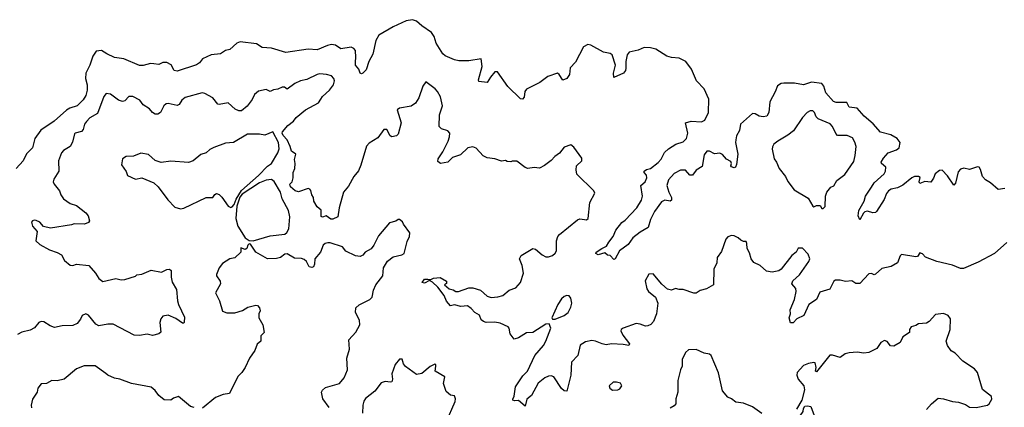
# Model space of a CAD drawing. Extents: x 2323203 to 2567568, y 883585 to 1022917.
# Tile 196 of 256: x 2468860 to 2476391, y 1013310 to 1016274. Entities that reach past the tile are written whole.
import ezdxf

# ---------------------------------------------------------------- set-up
doc = ezdxf.new("R2010")
doc.units = 0

msp = doc.modelspace()

# ---------------------------------------------------------------- linework, layer by layer
at = {"layer": '0CON10XD'}
for points in [[(2476395, 1014983.8), (2476344.2, 1014974.2), (2476286.2, 1015025), (2476248.1, 1015048.1), (2476224.1, 1015074.1), (2476208.3, 1015128.3), (2476197.5, 1015145), (2476185, 1015147.5), (2476125, 1015128.9), (2476082.2, 1015137.8), (2476055, 1015131.1), (2476038.7, 1015111.3), (2476017.4, 1015022.6), (2476005, 1015008.8), (2475955, 1015080), (2475915, 1015122.9), (2475895, 1015120.6), (2475861.4, 1015095), (2475848.9, 1015061.1), (2475827.5, 1015032.5), (2475782.5, 1015037.5), (2475745, 1015021.2), (2475740, 1015035), (2475746.1, 1015066.1), (2475735.6, 1015075.6), (2475705, 1015074.3), (2475682.5, 1015065), (2475615, 1015008.1), (2475575, 1014989.2), (2475525, 1014977.7), (2475505.6, 1014965), (2475489.1, 1014945), (2475471.9, 1014898.1), (2475414.2, 1014805.8), (2475405, 1014798.8), (2475385, 1014797.5), (2475345, 1014808.6), (2475325, 1014804.3), (2475312.9, 1014795), (2475285, 1014743.3), (2475273, 1014773), (2475276.9, 1014815), (2475320, 1014885), (2475328.6, 1014925), (2475375, 1014993.8), (2475395.6, 1015025), (2475470.9, 1015095), (2475482.7, 1015115), (2475485.6, 1015145.6), (2475451.2, 1015175), (2475450, 1015185), (2475466.9, 1015215), (2475501.4, 1015255), (2475565, 1015277.5), (2475585.6, 1015295), (2475593.6, 1015335), (2475571.2, 1015365), (2475522.9, 1015392.9), (2475443.8, 1015413.8), (2475387.4, 1015477.4), (2475319, 1015535), (2475265, 1015596.5), (2475204.1, 1015604.1), (2475185, 1015640), (2475105, 1015641.3), (2475085, 1015647.5), (2475024.4, 1015714.4), (2475010.6, 1015765), (2474995, 1015785.2), (2474915, 1015795.2), (2474855, 1015775.6), (2474785, 1015788.9), (2474705, 1015789.4), (2474684.3, 1015785), (2474655, 1015768.2), (2474637.1, 1015722.9), (2474597.5, 1015645), (2474588.6, 1015565), (2474575, 1015536.7), (2474545, 1015530), (2474515, 1015537.1), (2474485, 1015554.4), (2474465, 1015555.6), (2474372, 1015475), (2474364.7, 1015425.3), (2474341.9, 1015385), (2474336.1, 1015356.1), (2474334.2, 1015335), (2474351.4, 1015245), (2474343, 1015167), (2474335, 1015146.7), (2474325, 1015140), (2474305, 1015148.8), (2474298.8, 1015155), (2474304.4, 1015175), (2474298.8, 1015188.8), (2474265, 1015206.2), (2474235, 1015243.1), (2474215, 1015252.5), (2474175, 1015248.8), (2474135, 1015268.8), (2474115, 1015267.1), (2474095, 1015241.2), (2474078.9, 1015151.1), (2474035, 1015122.5), (2474005, 1015085.7), (2473985, 1015084.4), (2473952.2, 1015122.2), (2473915, 1015124.2), (2473865, 1015098.6), (2473822, 1015048), (2473810.4, 1015005), (2473823.6, 1014953.6), (2473844.3, 1014915), (2473845.7, 1014894.3), (2473834.1, 1014885.9), (2473795, 1014892.5), (2473769, 1014881), (2473715, 1014806), (2473684.4, 1014745), (2473665.6, 1014684.4), (2473605, 1014649.4), (2473550, 1014605), (2473513.1, 1014555), (2473448, 1014505), (2473415, 1014446.2), (2473405, 1014441.2), (2473375, 1014470), (2473355, 1014472.5), (2473335, 1014490), (2473285, 1014476.7), (2473267.5, 1014485), (2473270, 1014495), (2473311.2, 1014525), (2473349.2, 1014540.8), (2473365, 1014573.3), (2473398.8, 1014615), (2473418.8, 1014665), (2473465, 1014722), (2473489.8, 1014740.2), (2473580.9, 1014835), (2473615.3, 1014894.7), (2473624.5, 1014925), (2473610, 1015005), (2473643.8, 1015035), (2473656.4, 1015063.6), (2473653.1, 1015085), (2473635.7, 1015105), (2473635.7, 1015115), (2473655, 1015127.8), (2473685, 1015135.8), (2473742.5, 1015182.5), (2473765, 1015207.5), (2473791.7, 1015258.3), (2473823, 1015287), (2473877.6, 1015322.4), (2473935, 1015340.9), (2473960.9, 1015365), (2473971.2, 1015405), (2473952.5, 1015485), (2473995, 1015498.6), (2474075, 1015492.3), (2474100, 1015505), (2474128.5, 1015565), (2474131.2, 1015665), (2474095, 1015745.7), (2474037, 1015807), (2473999.1, 1015895), (2473955, 1015952.7), (2473905, 1015978.2), (2473845, 1015984.1), (2473810, 1015995), (2473725, 1016047.5), (2473685, 1016058.7), (2473635, 1016060.9), (2473590.3, 1016039.7), (2473522, 1016025), (2473506.5, 1016005), (2473495.4, 1015955), (2473496.4, 1015903.6), (2473492.9, 1015885), (2473478.8, 1015865), (2473405, 1015832.5), (2473401.9, 1015865), (2473416.7, 1015925), (2473391.5, 1016005), (2473375, 1016014.6), (2473325, 1016026), (2473228.6, 1016078.6), (2473205, 1016083.2), (2473173.2, 1016065), (2473110.4, 1015949.6), (2473070.5, 1015905), (2473064.5, 1015855), (2473045, 1015824.4), (2473015, 1015810.8), (2472985.8, 1015855.8), (2472973.8, 1015863.8), (2472899.5, 1015840.5), (2472837.7, 1015792.3), (2472735, 1015742.1), (2472723.6, 1015725), (2472717.8, 1015682.2), (2472705, 1015666.2), (2472689.3, 1015669.3), (2472593.3, 1015763.3), (2472515, 1015875.6), (2472495, 1015874.4), (2472460.5, 1015835), (2472435, 1015792.9), (2472370.9, 1015800.9), (2472368.1, 1015815), (2472397.1, 1015915), (2472390, 1015975), (2472295, 1015959.2), (2472218.8, 1015958.8), (2472185, 1015966), (2472115, 1015996.2), (2472095, 1016012.5), (2472044.4, 1016095), (2472029.4, 1016145), (2472010, 1016175), (2471935, 1016226.2), (2471895, 1016262.5), (2471865, 1016273.6), (2471815, 1016266.1), (2471715, 1016220), (2471607.8, 1016155), (2471582.7, 1016115), (2471560.2, 1016009.8), (2471529.2, 1015955), (2471509.5, 1015890.5), (2471485, 1015863.8), (2471475, 1015860), (2471464.3, 1015864.3), (2471452.9, 1015895), (2471426.9, 1015925), (2471428.1, 1015951.9), (2471431.8, 1015985), (2471427, 1016037), (2471415, 1016054.4), (2471395, 1016063.5), (2471315, 1016050.6), (2471275, 1016079.5), (2471245, 1016083.9), (2471213.1, 1016076.9), (2471135, 1016044.4), (2471065, 1016048.6), (2470895, 1016021.6), (2470785.3, 1016055.3), (2470715, 1016060), (2470669.7, 1016089.7), (2470545.7, 1016104.3), (2470520, 1016095), (2470467.5, 1016045), (2470435, 1016038), (2470395, 1016012), (2470325, 1016006), (2470256.7, 1015975), (2470233.8, 1015945), (2470210.7, 1015929.3), (2470065, 1015879.2), (2470040, 1015885), (2470018.6, 1015928.6), (2469985.8, 1015945.8), (2469955, 1015946.2), (2469925, 1015931.2), (2469885, 1015937.1), (2469861.2, 1015938.8), (2469805, 1015923.8), (2469775, 1015923.8), (2469655, 1015973.3), (2469585, 1015985.8), (2469525, 1016011.5), (2469485, 1016037.9), (2469445, 1016032.7), (2469417.8, 1015995), (2469397.3, 1015925), (2469366.2, 1015865), (2469362.9, 1015825), (2469374.7, 1015775), (2469376.8, 1015735), (2469365.5, 1015695), (2469345, 1015660.8), (2469298.6, 1015615), (2469243.2, 1015596.8), (2469218, 1015582), (2469122.3, 1015497.7), (2469022.1, 1015427.9), (2468975.6, 1015365), (2468958.6, 1015295), (2468910.9, 1015249.1), (2468887.1, 1015195), (2468833.8, 1015135)], [(2474423.8, 1014523.8), (2474421.7, 1014561.7), (2474415, 1014577.5), (2474395, 1014577.5), (2474375, 1014586.7), (2474355, 1014606.7), (2474325, 1014620), (2474305, 1014624), (2474275, 1014614.2), (2474260, 1014595), (2474228.6, 1014501.4), (2474194, 1014455), (2474191.2, 1014415), (2474170, 1014365), (2474166.7, 1014245), (2474112.5, 1014215), (2474065, 1014203.8), (2474035, 1014183.3), (2474015, 1014182), (2473935, 1014211.2), (2473905, 1014210), (2473875, 1014217.5), (2473845, 1014206.7), (2473814.1, 1014214.1), (2473770.6, 1014250.6), (2473705, 1014330), (2473671.7, 1014328.3), (2473644.2, 1014275.8), (2473655.8, 1014215), (2473670, 1014195), (2473721.5, 1014151.5), (2473740.8, 1014105), (2473730, 1014025), (2473707.1, 1013965), (2473686.9, 1013943.1), (2473665, 1013931.5), (2473645, 1013930), (2473605, 1013946.7), (2473575, 1013949.3), (2473474.6, 1013915.4), (2473461.2, 1013905), (2473458, 1013895), (2473472.2, 1013862.2), (2473523.3, 1013795), (2473518, 1013782), (2473475, 1013791.1), (2473385, 1013794.1), (2473345, 1013787.1), (2473315, 1013793.8), (2473265, 1013816.7), (2473235, 1013820.4), (2473188.5, 1013811.5), (2473147.5, 1013785), (2473128.6, 1013705), (2473080, 1013655), (2473075.6, 1013555), (2473045, 1013432.5), (2473025, 1013436), (2473005, 1013454.3), (2472945, 1013542.5), (2472925, 1013551.4), (2472905, 1013548.9), (2472876, 1013535), (2472825.7, 1013494.3), (2472775, 1013398.8), (2472739.3, 1013370.7), (2472725, 1013317.5), (2472675, 1013362.5), (2472645, 1013360), (2472632.5, 1013365), (2472631.7, 1013371.7), (2472642, 1013395), (2472651.1, 1013465), (2472708.5, 1013551.5), (2472743.8, 1013586.2), (2472799.5, 1013705), (2472865, 1013781.4), (2472885, 1013815.8), (2472922, 1013915), (2472908.3, 1013948.3), (2472885, 1013946.7), (2472785, 1013882.9), (2472735, 1013879.1), (2472675, 1013840.8), (2472642, 1013832), (2472612.1, 1013872.1), (2472604.3, 1013914.3), (2472595, 1013924), (2472534.2, 1013954.2), (2472495, 1013960.8), (2472428.1, 1013958.1), (2472407.5, 1013965), (2472389.3, 1013979.3), (2472377.5, 1014015), (2472340, 1014035), (2472313.8, 1014065), (2472285.5, 1014085.5), (2472235, 1014079.4), (2472185, 1014093.8), (2472155, 1014086.7), (2472125, 1014121.2), (2472105.5, 1014165.5), (2472057.2, 1014227.2), (2472016.7, 1014266.7), (2471995, 1014280), (2471955, 1014260), (2471937.5, 1014265), (2471955, 1014288.6), (2471980.7, 1014289.3), (2472005, 1014287.5), (2472023.9, 1014296.1), (2472075, 1014301.4), (2472123.8, 1014275), (2472125, 1014257.5), (2472110, 1014245), (2472145.8, 1014215.8), (2472175, 1014208.6), (2472195, 1014195.8), (2472216.1, 1014196.1), (2472295, 1014223.3), (2472325, 1014224.5), (2472384.7, 1014204.7), (2472435, 1014160.6), (2472465, 1014148.5), (2472516.4, 1014153.6), (2472555, 1014165.8), (2472603.3, 1014205), (2472655, 1014224.2), (2472690, 1014265), (2472712.1, 1014335), (2472702.9, 1014392.9), (2472682.9, 1014445), (2472695, 1014470), (2472785, 1014523.8), (2472805, 1014518.8), (2472855, 1014476), (2472885, 1014461.4), (2472905, 1014460), (2472935, 1014470), (2472955, 1014487.1), (2472964.5, 1014505), (2472966.1, 1014583.9), (2472975.4, 1014614.6), (2472988.5, 1014631.5), (2473125, 1014743.1), (2473145, 1014750), (2473180, 1014745), (2473196.1, 1014743.9), (2473207.5, 1014752.5), (2473220, 1014875), (2473258.3, 1014948.3), (2473251.2, 1014965), (2473122, 1015092), (2473115.7, 1015125), (2473118, 1015155), (2473158.8, 1015195), (2473160, 1015215), (2473098.8, 1015298.8), (2473075, 1015317.5), (2473025, 1015300), (2472988, 1015252), (2472951.7, 1015228.3), (2472925, 1015196.7), (2472875, 1015158.8), (2472835, 1015138.8), (2472795, 1015143.8), (2472746.4, 1015136.4), (2472725, 1015142.5), (2472663, 1015193), (2472627, 1015193), (2472615, 1015187.5), (2472588.3, 1015188.3), (2472575, 1015197.5), (2472545, 1015192.5), (2472495, 1015210), (2472435, 1015216.7), (2472405, 1015233.3), (2472352.3, 1015292.3), (2472325, 1015301.2), (2472287.3, 1015292.7), (2472230.4, 1015239.6), (2472170.7, 1015219.3), (2472135, 1015184.2), (2472077.5, 1015175), (2472058.6, 1015188.6), (2472059.4, 1015210.6), (2472095.8, 1015264.2), (2472136.1, 1015345), (2472147.3, 1015377.3), (2472148.9, 1015405), (2472135, 1015424.2), (2472085, 1015440), (2472067.3, 1015457.3), (2472070, 1015545), (2472093.8, 1015615), (2472078.8, 1015685), (2472056, 1015725), (2472036.2, 1015745), (2471965, 1015797.5), (2471944.2, 1015765.8), (2471912.9, 1015675), (2471886, 1015635), (2471855, 1015613.6), (2471765, 1015598.1), (2471746.2, 1015585), (2471777.5, 1015485), (2471755, 1015398.8), (2471742.5, 1015385), (2471705, 1015376.7), (2471693.8, 1015385), (2471666.7, 1015435), (2471645, 1015433.8), (2471599.1, 1015370.9), (2471531.7, 1015328.3), (2471512.4, 1015307.6), (2471467.9, 1015162.1), (2471452.1, 1015117.9), (2471414.5, 1015075.5), (2471375, 1015000), (2471336.2, 1014955), (2471304.3, 1014835), (2471293.6, 1014766.4), (2471255, 1014748.8), (2471238.3, 1014748.3), (2471205, 1014773.3), (2471175, 1014764.2), (2471165, 1014770), (2471165, 1014817.5), (2471135, 1014843.8), (2471110, 1014885), (2471106.2, 1014915), (2471093.3, 1014935), (2471087.7, 1014967.7), (2471078.3, 1014978.3), (2471065, 1014983.3), (2470993.3, 1014956.7), (2470965.8, 1014965.8), (2470930, 1014995), (2470926.7, 1015015), (2470943.3, 1015035), (2470952, 1015065), (2470952, 1015105), (2470963.3, 1015135), (2470966.2, 1015175), (2470961.2, 1015205), (2470972.5, 1015245), (2470937.7, 1015267.7), (2470928.8, 1015305), (2470906.2, 1015355), (2470875, 1015388.8), (2470867.1, 1015405), (2470870, 1015415), (2470910.7, 1015465), (2470953, 1015497), (2470975, 1015525.3), (2471046.5, 1015585), (2471145, 1015638.8), (2471163.4, 1015665), (2471174.8, 1015685.2), (2471230.5, 1015735), (2471258.9, 1015775), (2471266.5, 1015806.5), (2471262.9, 1015825), (2471245, 1015844), (2471205.8, 1015855.8), (2471155, 1015859.5), (2471135, 1015855.5), (2471055, 1015815.7), (2471007.5, 1015805), (2470964.1, 1015785.9), (2470905, 1015743.3), (2470885, 1015756.7), (2470867, 1015757), (2470835, 1015741.2), (2470802, 1015738), (2470775.9, 1015724.1), (2470745, 1015740), (2470685, 1015726.2), (2470655, 1015701.2), (2470637, 1015663), (2470598.5, 1015611.5), (2470555, 1015575.6), (2470535, 1015575.8), (2470508.9, 1015588.9), (2470455, 1015637.1), (2470385.6, 1015624.4), (2470375, 1015627.1), (2470336, 1015676), (2470275, 1015708.6), (2470255, 1015713.1), (2470125, 1015678.1), (2470100.7, 1015659.3), (2470078.9, 1015625), (2470065, 1015616.4), (2469995, 1015633.1), (2469979.3, 1015629.3), (2469962.9, 1015615), (2469936.2, 1015565), (2469915, 1015552.5), (2469895, 1015550), (2469875, 1015564.2), (2469852.8, 1015592.8), (2469805, 1015622.2), (2469777.3, 1015657.3), (2469725, 1015686.9), (2469695, 1015685.8), (2469665, 1015653.3), (2469645, 1015648.8), (2469615, 1015657.5), (2469554.2, 1015704.2), (2469521.2, 1015708.8), (2469503, 1015687), (2469455, 1015557.1), (2469397.3, 1015522.7), (2469370.6, 1015495), (2469355.7, 1015475), (2469344.3, 1015435), (2469331.5, 1015418.5), (2469285, 1015407.1), (2469279.3, 1015400.7), (2469262.4, 1015337.6), (2469246.2, 1015303.8), (2469195, 1015274), (2469180, 1015255), (2469157.1, 1015195), (2469160, 1015115), (2469121.2, 1015055), (2469116, 1015035), (2469123.8, 1015015), (2469164.2, 1014964.2), (2469174, 1014935), (2469195, 1014904), (2469245, 1014867.5), (2469295, 1014853.8), (2469365, 1014796.7), (2469383.3, 1014775), (2469392.5, 1014735), (2469385, 1014723.3), (2469355, 1014711.2), (2469275, 1014712), (2469255, 1014704), (2469095, 1014680), (2469042.3, 1014692.3), (2469012.5, 1014725), (2468985, 1014738.8), (2468969.3, 1014740.7), (2468957.5, 1014735), (2468950, 1014725), (2468956.7, 1014695), (2468992.5, 1014655), (2468983, 1014583), (2469012.5, 1014555), (2469086.7, 1014515), (2469145, 1014494.4), (2469180, 1014475), (2469202.6, 1014432.6), (2469245, 1014395.8), (2469265, 1014393.1), (2469295, 1014404.4), (2469387.5, 1014395), (2469438.8, 1014335), (2469463.8, 1014295), (2469495, 1014272.5), (2469595, 1014293.8), (2469635, 1014284), (2469665, 1014286), (2469745, 1014313.3), (2469755, 1014322.5), (2469795, 1014326.7), (2469865, 1014358.8), (2469945, 1014344), (2469985, 1014364.2), (2470006, 1014366), (2470017, 1014357), (2470017.5, 1014305), (2470025.8, 1014265.8), (2470059.3, 1014209.3), (2470066, 1014125), (2470074.2, 1014095), (2470118.9, 1013998.9), (2470118.6, 1013961.4), (2470115, 1013953.3), (2470105, 1013954), (2470055, 1013990), (2469995, 1014014), (2469954.1, 1014005.9), (2469938.8, 1013985), (2469932.3, 1013957.7), (2469940, 1013885), (2469925, 1013871.2), (2469875, 1013858.8), (2469835, 1013870), (2469775, 1013858.8), (2469735, 1013861.2), (2469575.7, 1013945.7), (2469535, 1013945.7), (2469465, 1013932.9), (2469440.8, 1013945), (2469385, 1014014.3), (2469365, 1014025.6), (2469337.2, 1014012.8), (2469325, 1013984), (2469298.3, 1013951.7), (2469265, 1013935.4), (2469185, 1013932.3), (2469125, 1013921.2), (2469092.2, 1013932.2), (2469045, 1013964.5), (2469025, 1013966.5), (2469005, 1013958.1), (2468971.7, 1013918.3), (2468939.1, 1013899.1), (2468875, 1013884.6), (2468844, 1013866)], [(2475005, 1014830), (2475020, 1014845), (2475023.3, 1014925), (2475033.3, 1014955), (2475065, 1014992.5), (2475087.3, 1015002.7), (2475110, 1015045), (2475170.6, 1015089.4), (2475239.5, 1015190.5), (2475251, 1015235), (2475256.4, 1015305), (2475248, 1015338), (2475230.5, 1015370.5), (2475188.3, 1015388.3), (2475115, 1015388.4), (2475102.2, 1015402.2), (2475077.5, 1015457.5), (2475058, 1015478), (2474966, 1015515), (2474952.1, 1015532.1), (2474939.2, 1015565), (2474925, 1015577.5), (2474905, 1015577.5), (2474883.8, 1015565), (2474846.2, 1015525), (2474778.9, 1015425), (2474735, 1015390.4), (2474657.8, 1015345), (2474629.1, 1015320.9), (2474617.3, 1015302.7), (2474615.8, 1015284.2), (2474630.5, 1015210.5), (2474647.5, 1015185), (2474667.5, 1015135), (2474718, 1015075), (2474735, 1015036.7), (2474782.6, 1014972.6), (2474889.2, 1014909.2), (2474925, 1014846.7), (2474935, 1014843.3), (2474955, 1014852.5), (2474981.7, 1014851.7), (2474995, 1014830), (2475005, 1014830)], [(2470088.3, 1014828.3), (2470115, 1014831.4), (2470285, 1014914), (2470337.5, 1014915), (2470352.5, 1014937.5), (2470365, 1014944.2), (2470385, 1014936), (2470405, 1014917.7), (2470455, 1014846.5), (2470475, 1014838.1), (2470485, 1014842.9), (2470499.5, 1014860.5), (2470515, 1014900.8), (2470555, 1014968.1), (2470687.3, 1015082.7), (2470755, 1015153.7), (2470785.3, 1015175), (2470835.1, 1015255), (2470845.1, 1015284.9), (2470840, 1015335), (2470795, 1015415.7), (2470735, 1015390.3), (2470695, 1015398.1), (2470601.5, 1015398.5), (2470495, 1015335.5), (2470435, 1015330.6), (2470345, 1015296), (2470315, 1015282), (2470285, 1015256.2), (2470245, 1015243.3), (2470187.5, 1015195), (2470149.5, 1015180.5), (2470015, 1015191.2), (2469940.7, 1015180.7), (2469895, 1015197.5), (2469845, 1015243.3), (2469785, 1015252.5), (2469729.3, 1015230.7), (2469675, 1015227.5), (2469645, 1015210), (2469637.5, 1015165), (2469673.6, 1015113.6), (2469685, 1015082.5), (2469745, 1015054), (2469795, 1015063.3), (2469885.5, 1015025.5), (2469920, 1014995), (2469992.5, 1014895), (2470045, 1014840), (2470088.3, 1014828.3)], [(2470645, 1014582), (2470775, 1014621.5), (2470887.3, 1014632.7), (2470904.1, 1014645.9), (2470917.6, 1014675), (2470924.8, 1014765), (2470916.2, 1014815), (2470866.7, 1014905), (2470855, 1014955.7), (2470805, 1015035.2), (2470785, 1015052.8), (2470745, 1015045.8), (2470694.6, 1015025.4), (2470560.6, 1014939.4), (2470543.1, 1014916.9), (2470521.3, 1014848.7), (2470513, 1014753), (2470528.1, 1014695), (2470584.5, 1014604.5), (2470615.7, 1014585.7), (2470645, 1014582)], [(2471227, 1013307), (2471178.5, 1013375), (2471168.1, 1013425), (2471175, 1013440), (2471198.3, 1013461.7), (2471305, 1013491.4), (2471342.2, 1013535), (2471366.2, 1013595), (2471362.2, 1013685), (2471383.1, 1013755), (2471378.1, 1013825), (2471431.1, 1013885), (2471460.6, 1013940.6), (2471458.2, 1013975), (2471427.1, 1014035), (2471430.6, 1014069.4), (2471455, 1014094.5), (2471536.8, 1014133.2), (2471555, 1014150.8), (2471566.8, 1014205), (2471583.8, 1014245), (2471637.3, 1014315), (2471642.5, 1014375), (2471671.9, 1014428.1), (2471715, 1014461.1), (2471782.5, 1014475), (2471800, 1014485), (2471823, 1014577), (2471840, 1014615), (2471842.5, 1014645), (2471795, 1014710), (2471788.3, 1014728.3), (2471765.9, 1014745.9), (2471755, 1014746.7), (2471735.9, 1014734.1), (2471688.8, 1014721.2), (2471605, 1014620), (2471569.3, 1014550.7), (2471547.8, 1014522.2), (2471502.9, 1014495), (2471485, 1014472), (2471465, 1014464), (2471429.1, 1014469.1), (2471355, 1014504), (2471327.6, 1014537.6), (2471235, 1014567.5), (2471217.7, 1014567.7), (2471197.3, 1014562.7), (2471181.4, 1014548.6), (2471160, 1014495), (2471115.8, 1014445), (2471114.2, 1014405), (2471105.8, 1014384.2), (2471095, 1014378.8), (2471073.4, 1014383.4), (2471052.9, 1014425), (2471035, 1014439.4), (2471015, 1014446.5), (2470960.7, 1014450.7), (2470905, 1014483.8), (2470888.3, 1014481.7), (2470855, 1014456.2), (2470825, 1014446.7), (2470755, 1014444), (2470665.7, 1014495.7), (2470626.1, 1014556.1), (2470615, 1014560), (2470605, 1014550), (2470597.5, 1014525), (2470585, 1014517.5), (2470551.2, 1014528.8), (2470550, 1014495), (2470505, 1014453.8), (2470466.1, 1014443.9), (2470410.8, 1014409.2), (2470386.2, 1014375), (2470365.8, 1014325), (2470366, 1014315), (2470394.2, 1014275), (2470395.7, 1014255), (2470358.1, 1014185), (2470388.9, 1014125), (2470412, 1014045), (2470445, 1014032.5), (2470505, 1014032), (2470565, 1014050), (2470605, 1014076), (2470665, 1014090), (2470678.3, 1014088.3), (2470695, 1014070), (2470698.3, 1014048.3), (2470687.5, 1014025), (2470687.5, 1013995), (2470719.7, 1013939.7), (2470729.3, 1013880.7), (2470705, 1013857.5), (2470703.6, 1013816.4), (2470675, 1013792.5), (2470658, 1013745), (2470617.5, 1013685), (2470585.4, 1013614.6), (2470558.6, 1013575), (2470528.6, 1013545), (2470465, 1013416), (2470415, 1013407.8), (2470356.4, 1013383.6), (2470257.8, 1013302.2)], [(2476411.2, 1014568.8), (2476315, 1014486.2), (2476191.7, 1014418.3), (2476078.6, 1014371.4), (2476055, 1014370), (2475995.7, 1014395.7), (2475875, 1014425.8), (2475788, 1014458), (2475765, 1014483.3), (2475745, 1014490), (2475726.4, 1014463.6), (2475715, 1014460), (2475605, 1014477.5), (2475595, 1014467.5), (2475575, 1014413.3), (2475525, 1014386.2), (2475455, 1014372), (2475405, 1014326.7), (2475395, 1014323.8), (2475373.8, 1014333.8), (2475355, 1014331.4), (2475285, 1014257.5), (2475255, 1014256.2), (2475225, 1014275.8), (2475175, 1014272.9), (2475135, 1014282), (2475099.3, 1014280.7), (2475085.9, 1014274.1), (2475055.7, 1014214.3), (2474979.3, 1014190.7), (2474953.3, 1014135), (2474895, 1014096.2), (2474857.7, 1014012.3), (2474802.7, 1013987.3), (2474775, 1013956.7), (2474755, 1013956.7), (2474744.5, 1013995), (2474754.3, 1014025), (2474752.1, 1014055), (2474786.7, 1014135), (2474799.2, 1014195), (2474795, 1014217.5), (2474766.7, 1014255), (2474774.2, 1014275.8), (2474825, 1014323.3), (2474895.7, 1014425), (2474902.9, 1014445), (2474891.2, 1014481.2), (2474846.1, 1014526.1), (2474815, 1014527.5), (2474797.5, 1014495), (2474765, 1014470), (2474683.3, 1014365), (2474665.7, 1014354.3), (2474615, 1014343.8), (2474571.7, 1014351.7), (2474523, 1014393), (2474475, 1014417.5), (2474453.3, 1014445), (2474441.7, 1014491.7), (2474423.8, 1014523.8)], [(2472935, 1013982.5), (2472955, 1013983.8), (2473025, 1014012.5), (2473055.6, 1014035), (2473075.8, 1014075), (2473082.5, 1014105), (2473075.8, 1014145), (2473062.7, 1014162.7), (2473045, 1014165.8), (2473023.6, 1014156.4), (2473005, 1014140), (2472975.7, 1014095), (2472930, 1013995), (2472935, 1013982.5)], [(2475796.8, 1013293.2), (2475835, 1013337.1), (2475885, 1013380), (2475925.6, 1013375.6), (2475995, 1013354.3), (2476039.7, 1013349.7), (2476095, 1013330), (2476125, 1013311.2), (2476175, 1013308), (2476262.7, 1013327.3), (2476274.1, 1013335.9), (2476295, 1013372.5), (2476291.7, 1013391.7), (2476223.3, 1013445), (2476186.7, 1013575), (2476162.5, 1013605), (2476073.6, 1013663.6), (2476015, 1013722.5), (2475985, 1013742.5), (2475955, 1013782.5), (2475945.9, 1013815.9), (2475975.6, 1013905), (2475978, 1013985), (2475960.5, 1014010.5), (2475925, 1014026), (2475865, 1014020), (2475815, 1013966.2), (2475795, 1013953.8), (2475735, 1013948.6), (2475715, 1013936), (2475677.5, 1013925), (2475666.7, 1013905), (2475665, 1013882.5), (2475615, 1013847.5), (2475593.9, 1013806.1), (2475545, 1013776.2), (2475519.5, 1013779.5), (2475495, 1013813.3), (2475475, 1013820), (2475447.5, 1013805), (2475415, 1013760), (2475355, 1013730), (2475315, 1013723.8), (2475265, 1013731.2), (2475205, 1013726.2), (2475172.3, 1013717.7), (2475135, 1013691.2), (2475077.6, 1013707.6), (2475055, 1013707.8), (2474955, 1013580), (2474947, 1013587), (2474950.8, 1013615), (2474945, 1013650), (2474935, 1013653.3), (2474892.5, 1013645), (2474855, 1013629.2), (2474806.2, 1013575), (2474803.8, 1013555), (2474813.8, 1013525), (2474857.5, 1013475), (2474863, 1013443), (2474841.4, 1013365), (2474800, 1013295)], [(2474535, 1013262.5), (2474465, 1013313.3), (2474395, 1013341.2), (2474338.3, 1013348.3), (2474305, 1013373.3), (2474275, 1013386.7), (2474236.4, 1013436.4), (2474204.1, 1013574.1), (2474147.5, 1013705), (2474135, 1013716.2), (2474095, 1013722.5), (2474035, 1013752.5), (2473975, 1013750), (2473951.7, 1013728.3), (2473926.7, 1013675), (2473926.1, 1013623.9), (2473913.3, 1013595), (2473894.2, 1013515.8), (2473892.5, 1013425), (2473879.4, 1013375), (2473878, 1013335), (2473865, 1013320), (2473836.1, 1013303.9)], [(2470195, 1013307.5), (2470166.2, 1013316.2), (2470075, 1013393.3), (2470035, 1013380), (2470015, 1013363.3), (2469965, 1013366), (2469925, 1013398.8), (2469897, 1013437), (2469865, 1013463.8), (2469715, 1013492.5), (2469625, 1013526), (2469585, 1013532), (2469534.4, 1013554.4), (2469518.3, 1013568.3), (2469437.3, 1013627.3), (2469353.9, 1013626.1), (2469295, 1013604.2), (2469200, 1013525), (2469145, 1013511.1), (2469105, 1013515.7), (2469065, 1013491.2), (2469025, 1013489.2), (2468997.5, 1013455), (2468993.3, 1013425), (2468958.3, 1013371.7), (2468946.2, 1013325), (2468950, 1013305)], [(2472121.5, 1013195), (2472190.8, 1013355), (2472192, 1013375), (2472185, 1013396.7), (2472155, 1013402), (2472120.7, 1013430.7), (2472100.9, 1013490.9), (2472111.7, 1013541.7), (2472037.5, 1013585), (2472043.8, 1013625), (2472042.5, 1013635), (2472035, 1013638.8), (2471999.3, 1013620.7), (2471935, 1013567.5), (2471895, 1013560), (2471811.7, 1013621.7), (2471795, 1013642.5), (2471785, 1013678.8), (2471765, 1013678.8), (2471732.1, 1013637.9), (2471705.7, 1013565), (2471710.8, 1013525), (2471705.6, 1013504.4), (2471695, 1013500.8), (2471655, 1013508.2), (2471625, 1013498), (2471575, 1013433.5), (2471505, 1013375.8), (2471492.6, 1013357.4), (2471484.4, 1013325.6), (2471480.9, 1013265)], [(2473395, 1013440), (2473435, 1013442.5), (2473449.3, 1013450.7), (2473466.4, 1013473.6), (2473455, 1013493.3), (2473425, 1013502.5), (2473398.3, 1013501.7), (2473367.5, 1013475), (2473372.5, 1013455), (2473395, 1013440)], [(2474875, 1013087.5), (2474850, 1013095), (2474813.6, 1013123.6), (2474802.5, 1013135), (2474802.5, 1013155), (2474817, 1013173), (2474828.8, 1013245), (2474851.7, 1013278.3), (2474855, 1013300), (2474865, 1013317.5), (2474885, 1013320), (2474910, 1013315), (2474937, 1013247), (2474937.5, 1013215), (2474930, 1013195), (2474927.5, 1013155), (2474897, 1013133), (2474887, 1013103), (2474875, 1013087.5)]]:
    msp.add_lwpolyline(points, dxfattribs=at)

doc.saveas('drawing.dxf')
